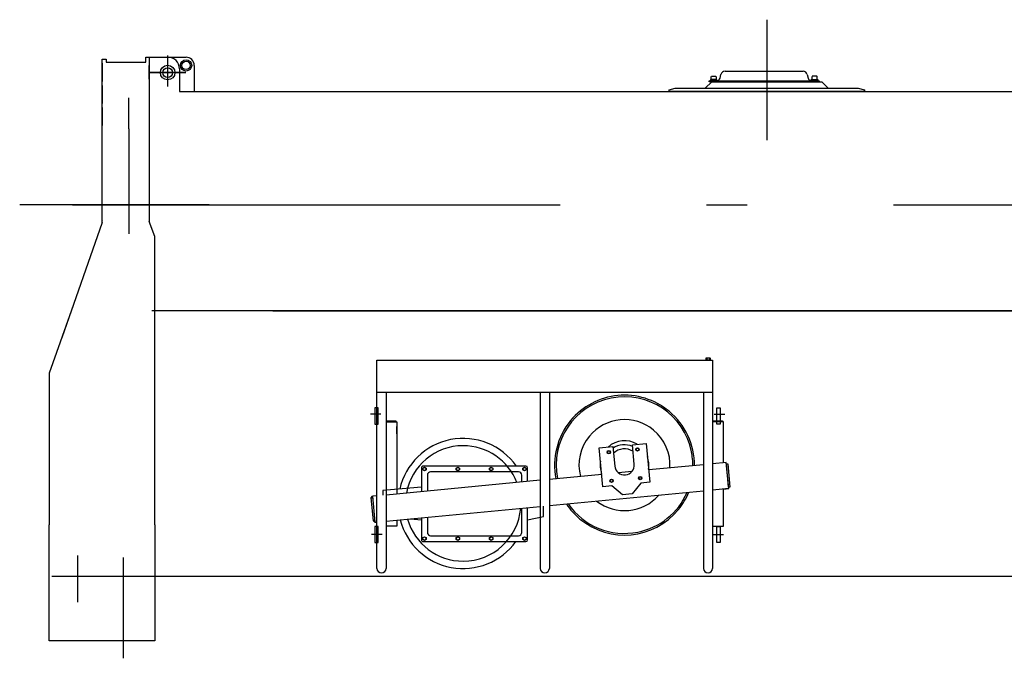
# Model space of a CAD drawing. Extents: x 14406 to 74504, y 8350 to 55392.
# Tile 3 of 25: x 25145 to 28172, y 43233 to 45197. Entities that reach past the tile are written whole.
import ezdxf

# ---------------------------------------------------------------- set-up
doc = ezdxf.new("R2010")
doc.units = 0
doc.header["$LTSCALE"] = 50
doc.linetypes.add('CENTER', pattern=[50.5, 30, -9, 2.5, -9])
for name, color, linetype in [('11', 7, 'CONTINUOUS'), ('31', 7, 'CONTINUOUS'), ('611', 7, 'CONTINUOUS')]:
    doc.layers.add(name, color=color, linetype=linetype)

# ---------------------------------------------------------------- blocks, each defined once
blk = doc.blocks.new('*G119119')
at = {"layer": '11', "color": 7, "linetype": 'CENTER'}
for p, q in [((27442, 45196.7), (27442, 44825.9)), ((25599.8, 45086.8), (25599.8, 44991.2)), ((25599.8, 45064.2), (25599.8, 44999.2)), ((25545.5, 45034.1), (25655.7, 45034.1)), ((25655.7, 45034.1), (25545.5, 45034.1)), ((25569.6, 45034.1), (25626.3, 45034.1)), ((25480, 44860.8), (25480, 44956.2)), ((25480, 44860.8), (25480, 44538.7)), ((25727.8, 44627.1), (25144.9, 44627.1)), ((25306.8, 44627.1), (39717.5, 44627.1)), ((25722.6, 44627.1), (25972.2, 44627.1)), ((26254.9, 43983.7), (26223, 43983.7)), ((27280.7, 43983.7), (27312.5, 43983.7)), ((26259.7, 43613.7), (26226.8, 43613.7)), ((27275.8, 43613.7), (27308.8, 43613.7)), ((25323, 43549.2), (25323, 43405.7)), ((25463, 43542.4), (25463, 43232.9))]:
    blk.add_line(p, q, dxfattribs=at)
at = {"layer": '11', "color": 7, "linetype": 'CONTINUOUS'}
for p, q in [((25532.6, 45081.1), (25542.6, 45081.1)), ((25532.6, 45081.1), (25542.6, 45081.1)), ((25532.6, 45066.1), (25532.6, 45081.1)), ((25541, 45081.1), (25551, 45081.1)), ((25541, 45081.1), (25551, 45081.1)), ((25542.6, 45081.1), (25542.6, 45046.1)), ((25542.6, 45081.1), (25656.4, 45081.1)), ((25542.6, 45081.1), (25542.6, 44575.8)), ((25551, 45081.1), (25601, 45081.1)), ((25398.6, 45046.1), (25398.6, 45075.4)), ((25398.6, 45075.4), (25410.6, 45075.4)), ((25398.6, 45075.4), (25410.6, 45075.4)), ((25398.6, 44573.5), (25398.6, 45075.4)), ((25398.6, 45062.8), (25398.6, 45006.8)), ((25410.6, 45075.4), (25410.6, 45066.1)), ((25410.6, 45066.1), (25532.6, 45066.1)), ((25419, 45066.1), (25532.6, 45066.1)), ((25681.4, 45056.1), (25681.4, 44976.1)), ((25636, 45046.1), (25636, 44976.1)), ((27298.4, 45016.8), (27301, 45028)), ((27313.6, 45038.1), (27553.6, 45038.1)), ((27566.3, 45028), (27568.9, 45016.8)), ((25398.6, 44994.7), (25398.6, 44938.7)), ((27253, 44986.1), (27273, 45006.1)), ((27264.6, 45009.1), (27284.1, 45009.1)), ((27264.6, 45006.1), (27264.6, 45009.1)), ((27264.6, 45009.1), (27602.6, 45009.1)), ((27602.6, 45006.1), (27264.6, 45006.1)), ((27288.6, 45013.1), (27268.6, 45013.1)), ((27268.6, 45013.1), (27268.6, 45011.1)), ((27268.6, 45011.1), (27288.6, 45011.1)), ((27268.6, 45011.1), (27288.6, 45011.1)), ((27268.6, 45009.1), (27268.6, 45011.1)), ((27288.6, 45009.1), (27268.6, 45009.1)), ((27273, 45006.1), (27611, 45006.1)), ((27284.1, 45009.1), (27288.6, 45009.1)), ((27288.6, 45011.1), (27288.6, 45013.1)), ((27288.6, 45011.1), (27288.6, 45009.1)), ((27578.6, 45011.1), (27578.6, 45013.1)), ((27578.6, 45013.1), (27598.6, 45013.1)), ((27598.6, 45011.1), (27578.6, 45011.1)), ((27598.6, 45011.1), (27578.6, 45011.1)), ((27578.6, 45011.1), (27578.6, 45009.1)), ((27578.6, 45009.1), (27598.6, 45009.1)), ((27578.6, 45009.1), (27583.1, 45009.1)), ((27583.1, 45009.1), (27602.6, 45009.1)), ((27598.6, 45013.1), (27598.6, 45011.1)), ((27598.6, 45009.1), (27598.6, 45011.1)), ((27602.6, 45009.1), (27602.6, 45006.1)), ((27611, 45006.1), (27631, 44986.1)), ((25636, 44976.1), (28528.6, 44976.1)), ((27142, 44981.1), (27160.7, 44986.1)), ((27142, 44976.1), (27142, 44981.1)), ((27742, 44976.1), (27142, 44976.1)), ((27160.7, 44986.1), (27253, 44986.1)), ((27253, 44986.1), (27631, 44986.1)), ((27631, 44986.1), (27723.3, 44986.1)), ((27723.3, 44986.1), (27742, 44981.1)), ((27742, 44981.1), (27742, 44976.1)), ((25398.6, 44927), (25398.6, 44871)), ((25398.7, 44573.5), (25274, 44218.6)), ((25400.8, 44580.1), (25400.8, 44580.1)), ((25400.8, 44580.1), (25400.8, 44580.1)), ((25400.8, 44580.1), (25400.8, 44580.1)), ((25560, 44530.1), (25542.6, 44575.8)), ((25560, 44530.1), (25542.6, 44575.8)), ((25560, 44410.9), (25560, 44530.1)), ((25560, 44410.9), (25560, 44530.1)), ((25560, 44114.2), (25560, 44410.9)), ((25309, 44318.1), (25235.6, 44109.3)), ((29272, 44301.1), (25551.6, 44301.1)), ((25923.6, 44301.1), (29272, 44301.1)), ((25560, 44114.2), (25560, 44225.5)), ((26243.4, 44050.6), (26243.4, 44150.2)), ((26243.4, 44147.2), (26243.4, 44150.2)), ((26243.4, 44150.2), (26257.4, 44150.2)), ((26257.4, 44150.2), (27275.4, 44150.2)), ((27254.3, 44155.2), (27254.3, 44150.6)), ((27254.3, 44150.6), (27268.6, 44150.6)), ((27254.9, 44150.2), (27254.9, 44150.6)), ((27267.9, 44150.2), (27254.9, 44150.2)), ((27267, 44155.9), (27255.8, 44155.9)), ((27257.3, 44155.2), (27257.3, 44150.6)), ((27265.5, 44155.2), (27265.5, 44150.6)), ((27267.9, 44150.6), (27267.9, 44150.2)), ((27268.6, 44150.6), (27268.6, 44155.2)), ((27275.4, 44150.2), (27275.4, 44147.2)), ((27275.4, 44147.2), (27275.4, 44050.6)), ((25560, 44104.1), (25560, 44114.2)), ((25235.6, 44109.3), (25235.6, 43643.8)), ((25560, 43643.8), (25560, 44104.1)), ((26243.4, 43509.5), (26243.4, 44100.2)), ((27275.4, 44100.2), (27275.4, 43509.5)), ((27275.4, 44050.6), (26243.4, 44050.6)), ((26271.4, 44050.6), (26271.4, 43509.5)), ((26745.4, 44050.6), (26745.4, 43509.5)), ((26773.4, 44050.6), (26773.4, 43509.5)), ((27247.4, 44050.6), (27247.4, 43509.5)), ((26246.8, 44003.3), (26236.8, 44003.3)), ((26236.8, 44003.3), (26236.8, 43953.3)), ((26246.8, 43953.3), (26246.8, 44003.3)), ((27288.8, 43953.3), (27288.8, 44003.3)), ((27288.8, 44003.3), (27298.8, 44003.3)), ((27298.8, 44003.3), (27298.8, 43953.3)), ((26271.4, 43963.6), (26301.5, 43963.6)), ((26301.5, 43959.6), (26271.4, 43959.6)), ((26271.6, 43959.6), (26304.4, 43959.6)), ((26301.5, 43963.6), (26301.5, 43959.6)), ((26304.4, 43959.6), (26304.4, 43738.2)), ((27275.4, 43963.6), (27305.5, 43963.6)), ((27308.4, 43959.6), (27275.4, 43959.6)), ((27305.5, 43959.6), (27275.4, 43959.6)), ((27305.5, 43963.6), (27305.5, 43959.6)), ((27308.4, 43833.8), (27308.4, 43959.6)), ((26236.8, 43953.3), (26246.8, 43953.3)), ((27298.8, 43953.3), (27288.8, 43953.3)), ((26926.6, 43879.9), (26969, 43883.9)), ((26938, 43760.4), (26926.6, 43879.9)), ((26969, 43883.9), (26974.6, 43824.2)), ((27028.7, 43889.6), (27071, 43893.6)), ((27034.4, 43829.8), (27028.7, 43889.6)), ((27071, 43893.6), (27082.4, 43774.2)), ((26384.4, 43817.9), (26389.4, 43820.8)), ((26384.4, 43812.2), (26384.4, 43817.9)), ((26389.4, 43809.3), (26384.4, 43812.2)), ((26389.4, 43820.8), (26394.4, 43817.9)), ((26394.4, 43812.2), (26389.4, 43809.3)), ((26394.4, 43817.9), (26394.4, 43812.2)), ((26487.1, 43817.9), (26492.1, 43820.8)), ((26487.1, 43817.9), (26492.1, 43820.8)), ((26487.1, 43812.1), (26487.1, 43817.9)), ((26487.1, 43812.1), (26487.1, 43817.9)), ((26492.1, 43809.3), (26487.1, 43812.1)), ((26492.1, 43809.3), (26487.1, 43812.1)), ((26492.1, 43820.8), (26497.1, 43817.9)), ((26492.1, 43820.8), (26497.1, 43817.9)), ((26497.1, 43812.2), (26492.1, 43809.3)), ((26497.1, 43812.2), (26492.1, 43809.3)), ((26497.1, 43817.9), (26497.1, 43812.2)), ((26497.1, 43817.9), (26497.1, 43812.2)), ((26589.7, 43817.9), (26594.7, 43820.8)), ((26589.7, 43817.9), (26594.7, 43820.8)), ((26589.7, 43812.2), (26589.7, 43817.9)), ((26589.7, 43812.2), (26589.7, 43817.9)), ((26594.7, 43809.3), (26589.7, 43812.2)), ((26594.7, 43809.3), (26589.7, 43812.2)), ((26594.7, 43820.8), (26599.7, 43817.9)), ((26594.7, 43820.8), (26599.7, 43817.9)), ((26599.7, 43812.2), (26594.7, 43809.3)), ((26599.7, 43812.2), (26594.7, 43809.3)), ((26599.7, 43817.9), (26599.7, 43812.2)), ((26599.7, 43817.9), (26599.7, 43812.2)), ((26692.4, 43817.9), (26697.4, 43820.8)), ((26692.4, 43812.1), (26692.4, 43817.9)), ((26697.4, 43809.3), (26692.4, 43812.1)), ((26697.4, 43820.8), (26702.4, 43817.9)), ((26702.4, 43812.2), (26697.4, 43809.3)), ((26702.4, 43817.9), (26702.4, 43812.2)), ((27247.4, 43828.1), (27078.8, 43812)), ((27317.4, 43834.7), (27275.4, 43830.7)), ((27317.4, 43834.7), (27308.4, 43833.9)), ((27325, 43755.1), (27317.4, 43834.7)), ((27324.6, 43759.5), (27317.8, 43830.8)), ((27317.8, 43830.8), (27321.8, 43830.8)), ((27321.8, 43830.8), (27328.6, 43759.5)), ((26745.4, 43780.2), (26271.4, 43735)), ((26398.4, 43796), (26398.4, 43747.1)), ((26678.4, 43806), (26408.4, 43806)), ((26688.4, 43774.8), (26688.4, 43796)), ((26934.4, 43798.2), (26773.4, 43782.9)), ((27026.9, 43807), (26986.3, 43803.2)), ((26380.4, 43759), (26261.4, 43749)), ((26261.4, 43749), (26261.4, 43734.1)), ((26773.4, 43702.5), (27247.4, 43747.7)), ((26965.4, 43763), (26938, 43760.4)), ((26998.1, 43736), (26965.4, 43763)), ((27055, 43771.6), (27028, 43738.8)), ((27082.4, 43774.2), (27055, 43771.6)), ((27325, 43755.1), (27275.4, 43750.4)), ((27308.4, 43753.5), (27325, 43755.1)), ((27308.4, 43639.2), (27308.4, 43753.5)), ((27328.6, 43759.5), (27324.6, 43759.5)), ((26225.6, 43726.6), (26229.2, 43731)), ((26229.6, 43727), (26225.6, 43726.6)), ((26232.4, 43655.3), (26225.6, 43726.6)), ((26225.6, 43726.6), (26229.6, 43726.6)), ((26243.4, 43732.3), (26229.2, 43731)), ((26229.2, 43731), (26236.8, 43651.3)), ((26229.2, 43731), (26229.6, 43727)), ((27028, 43738.8), (26998.1, 43736)), ((26271.4, 43654.6), (26745.4, 43699.8)), ((26688.4, 43620), (26688.4, 43694.4)), ((26304.4, 43657.8), (26304.4, 43639.2)), ((26347, 43661.8), (26380.4, 43659)), ((26398.4, 43666.8), (26398.4, 43620)), ((25235.6, 43287.1), (25235.6, 43643.8)), ((25560, 43643.8), (25560, 43287.1)), ((26236.4, 43655.3), (26232.4, 43655.3)), ((26236.8, 43651.3), (26232.4, 43654.9)), ((26232.4, 43654.9), (26236.4, 43654.9)), ((26236.4, 43654.9), (26236.8, 43651.3)), ((26236.8, 43651.3), (26243.4, 43651.3)), ((26246.8, 43638.7), (26236.8, 43638.7)), ((26236.8, 43638.7), (26236.8, 43588.7)), ((26246.8, 43588.7), (26246.8, 43638.7)), ((26304.4, 43639.2), (26271.4, 43639.2)), ((27275.4, 43639.2), (27308.4, 43639.2)), ((27288.8, 43588.7), (27288.8, 43638.7)), ((27288.8, 43638.7), (27298.8, 43638.7)), ((27298.8, 43638.7), (27298.8, 43588.7)), ((26384.4, 43603.9), (26389.4, 43606.8)), ((26384.4, 43598.2), (26384.4, 43603.9)), ((26389.4, 43595.3), (26384.4, 43598.2)), ((26389.4, 43606.8), (26394.4, 43603.9)), ((26394.4, 43598.2), (26389.4, 43595.3)), ((26394.4, 43603.9), (26394.4, 43598.2)), ((26408.4, 43610), (26678.4, 43610)), ((26487.1, 43603.9), (26492.1, 43606.8)), ((26487.1, 43598.2), (26487.1, 43603.9)), ((26492.1, 43595.3), (26487.1, 43598.2)), ((26492.1, 43606.8), (26497.1, 43603.9)), ((26497.1, 43598.2), (26492.1, 43595.3)), ((26497.1, 43603.9), (26497.1, 43598.2)), ((26589.7, 43603.9), (26594.7, 43606.8)), ((26589.7, 43598.2), (26589.7, 43603.9)), ((26594.7, 43595.3), (26589.7, 43598.2)), ((26594.7, 43606.8), (26599.7, 43603.9)), ((26599.7, 43598.2), (26594.7, 43595.3)), ((26599.7, 43603.9), (26599.7, 43598.2)), ((26692.4, 43603.9), (26697.4, 43606.8)), ((26692.4, 43598.2), (26692.4, 43603.9)), ((26697.4, 43595.3), (26692.4, 43598.2)), ((26697.4, 43606.8), (26702.4, 43603.9)), ((26702.4, 43598.2), (26697.4, 43595.3)), ((26702.4, 43603.9), (26702.4, 43598.2)), ((26236.8, 43588.7), (26246.8, 43588.7)), ((27298.8, 43588.7), (27288.8, 43588.7)), ((25244, 43485.1), (25913.6, 43485.1)), ((25913.6, 43485.1), (28895, 43485.1)), ((25551.6, 43287.1), (25235.6, 43287.1)), ((25560, 43287.1), (25244, 43287.1))]:
    blk.add_line(p, q, dxfattribs=at)
for centre, radius in [((25599.8, 45034.1), 22.5), ((25599.8, 45034.1), 15), ((25656.4, 45056.1), 17.5), ((25656.4, 45056.1), 12.7), ((26956.3, 43866.8), 5.22), ((26956.3, 43866.8), 4), ((27044.3, 43875.2), 5.22), ((27044.3, 43875.2), 4), ((26389.4, 43815), 5), ((26492.1, 43815), 5), ((26492.1, 43815), 5), ((26594.7, 43815), 5), ((26594.7, 43815), 5), ((26697.4, 43815), 5), ((26964.7, 43778.8), 5.22), ((26964.7, 43778.8), 4), ((27052.7, 43787.2), 5.22), ((27052.7, 43787.2), 4), ((26389.4, 43601), 5), ((26492.1, 43601), 5), ((26594.7, 43601), 5), ((26697.4, 43601), 5)]:
    blk.add_circle(centre, radius, dxfattribs=at)
for centre, radius, start, end in [((25601, 45046.1), 35, 0, 90), ((25656.4, 45056.1), 25, 0, 90.0122), ((27313.6, 45025.1), 13, 90, 166.9605), ((27553.6, 45025.1), 13, 13.0592, 89.9835), ((27288.6, 45019.1), 10, -90, -13.0964), ((27578.6, 45019.1), 10, -166.9624, -89.9997), ((27255.8, 44154.1), 1.88, 35.8365, 144.0899), ((27261.4, 44144.7), 11.3, 68.6098, 111.4066), ((27267, 44154.1), 1.88, 35.9393, 143.9872), ((27004.5, 43827), 210, 101.27, -168.7315), ((27004.5, 43827), 210, 11.2725, 101.2723), ((27004.5, 43827), 140, 50.4457, 140.4465), ((27004.5, 43827), 140, -3.6021, 50.4472), ((27004.5, 43827), 140, 140.4455, -165.5099), ((26508.4, 43709), 177.5, 90, 169.6429), ((26508.4, 43709), 177.5, 21.2529, 90.0037), ((27004.5, 43827), 62.5, 66.7607, 124.1403), ((27004.5, 43827), 50, 58.5789, 132.3235), ((26994, 43824.9), 220.7, 0, 11.2704), ((27004.5, 43827), 30, -174.5537, 5.3761), ((26408.4, 43796), 10, 90, -179.9738), ((26678.4, 43796), 10, 0, 90.0087), ((27004.5, 43827), 140, -127.7783, -41.327), ((27004.5, 43827), 210, -78.7289, -23.6208), ((26508.4, 43709), 177.5, -90, -4.8265), ((27004.5, 43827), 210, -145.4908, -78.7264), ((26508.4, 43709), 177.5, -164.2804, -90.0006), ((26408.4, 43620), 10, 180, -89.9257), ((26678.4, 43620), 10, -90, 0.0262), ((26257.4, 43509.5), 14, 180, 0), ((26759.4, 43509.5), 14, 180, 0), ((27261.4, 43509.5), 14, 180, 0)]:
    blk.add_arc(centre, radius, start, end, dxfattribs=at)
at = {"layer": '31', "color": 7, "linetype": 'CONTINUOUS'}
for p, q in [((26380.4, 43819), (26380.4, 43745.4)), ((26701.4, 43824), (26385.4, 43824)), ((26706.4, 43776.5), (26706.4, 43819)), ((26706.4, 43597), (26706.4, 43696.1)), ((26755.4, 43669), (26755.4, 43700.8)), ((26380.4, 43665), (26380.4, 43597)), ((26706.4, 43659), (26755.4, 43669)), ((26385.4, 43592), (26701.4, 43592))]:
    blk.add_line(p, q, dxfattribs=at)
for centre, radius, start, end in [((27004.5, 43827), 215, 50.4469, 140.4475), ((27004.5, 43827), 215, -0.4294, 50.4451), ((27004.5, 43827), 215, 140.4445, -168.6782), ((26508.4, 43709), 200, 35.1004, 167.1832), ((27004.5, 43827), 75, 58.58, 132.3147), ((27004.6, 43827), 75, 170.6077, -159.7094), ((27004.5, 43827), 75, -9.4099, 20.2939), ((26385.4, 43819), 5, 90, -179.965), ((26701.4, 43819), 5, 0, 89.8951), ((27004.6, 43827), 214.9, -39.5576, -22.8777), ((27004.5, 43827), 215, -146.2285, -129.5517), ((27004.5, 43827), 215, -129.5527, -39.5527), ((26508.4, 43709), 200, -165.4463, -35.8029), ((26385.4, 43597), 5, 180, -89.8863), ((26701.4, 43597), 5, -90, -0.0262)]:
    blk.add_arc(centre, radius, start, end, dxfattribs=at)
at = {"layer": '611', "color": 7, "linetype": 'CONTINUOUS'}
for p, q in [((25542.6, 45013.4), (25542.6, 45056.1)), ((27270.6, 45013.1), (27270.6, 45022.1)), ((27271.6, 45023.1), (27285.6, 45023.1)), ((27286.6, 45022.1), (27286.6, 45013.1)), ((27580.6, 45022.1), (27580.6, 45013.1)), ((27595.6, 45023.1), (27581.6, 45023.1)), ((27596.6, 45013.1), (27596.6, 45022.1)), ((27286.6, 45013.1), (27270.6, 45013.1)), ((27580.6, 45013.1), (27596.6, 45013.1)), ((26304.9, 43945.5), (26304.4, 43945.5)), ((26304.9, 43923.2), (26304.9, 43945.5)), ((27308.9, 43945.5), (27308.9, 43945.6)), ((27308.9, 43923.2), (27308.9, 43945.5)), ((26304.4, 43923.2), (26304.9, 43923.2)), ((27308.4, 43923.2), (27308.9, 43923.2)), ((27308.9, 43652.8), (27308.9, 43675.1)), ((27308.9, 43675.1), (27308.9, 43675.1)), ((27308.4, 43652.8), (27308.9, 43652.8))]:
    blk.add_line(p, q, dxfattribs=at)
blk.add_arc((27595.6, 45022.1), 1, 0, 90.0437, dxfattribs=at)

msp = doc.modelspace()

# ---------------------------------------------------------------- block references
at = {"layer": '11', "color": 7, "linetype": 'CONTINUOUS'}
msp.add_blockref('*G119119', (0, 0), dxfattribs=at)

doc.saveas('drawing.dxf')
